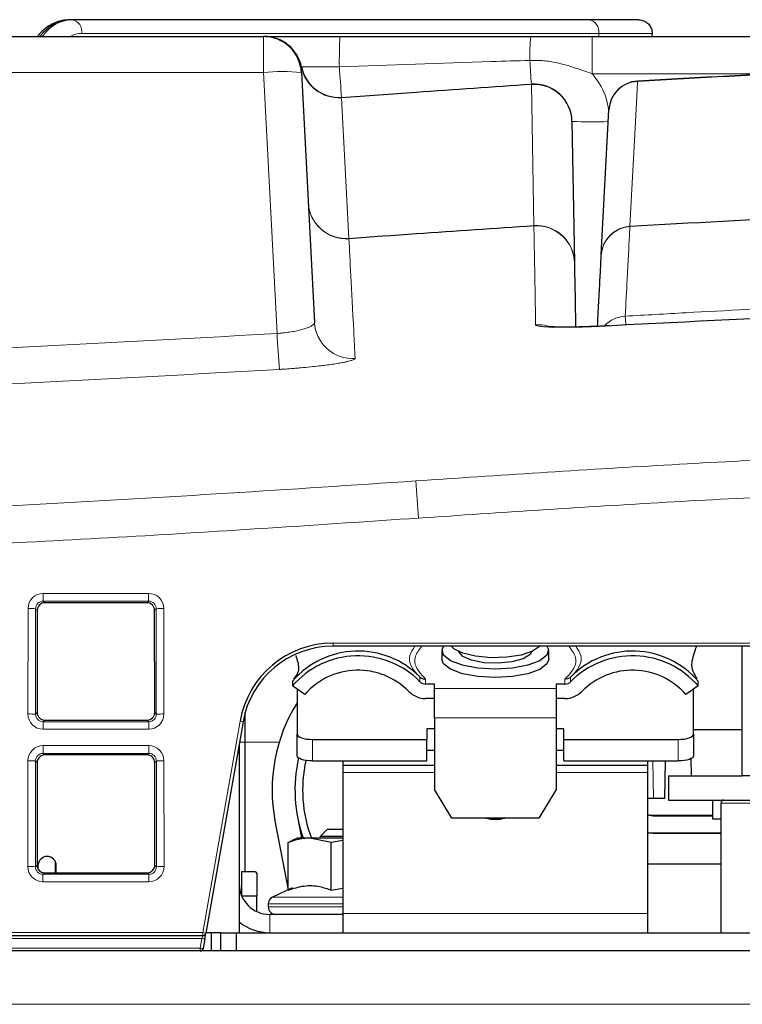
# Paper-space layout 'Blatt5' of a CAD drawing. Header units: millimetres. Extents: x 5 to 418, y 2 to 292.
# Tile 13 of 22: x 212 to 235, y 232 to 264. Entities that reach past the tile are written whole.
import ezdxf

# ---------------------------------------------------------------- set-up
doc = ezdxf.new("R2010")
doc.units = ezdxf.units.MM

psp = doc.layouts.new('Blatt5')

# ---------------------------------------------------------------- linework, layer by layer
at = {"color": 7, "linetype": 'Continuous', "lineweight": 25}
for p, q in [((213.2847, 263.8423), (213.2139, 263.8423)), ((230.2405, 263.8423), (213.2847, 263.8423)), ((231.8591, 263.8423), (230.2405, 263.8423)), ((140.0745, 263.2923), (219.5576, 263.2923)), ((219.612, 263.2923), (222.0662, 263.2923)), ((230.3464, 263.2923), (244.5824, 263.2923)), ((232.3096, 263.2923), (232.3096, 263.3923)), ((220.8059, 262.1077), (221.2355, 253.9105)), ((230.6416, 256.1265), (230.8908, 260.8829)), ((229.6803, 260.5017), (229.7611, 255.8744)), ((215.7404, 244.7163), (212.3917, 244.7163)), ((212.1418, 244.4669), (212.1387, 241.1146)), ((215.9934, 241.1146), (215.9903, 244.4669)), ((283.2855, 243.2923), (221.8466, 243.2923)), ((235.2661, 239.0423), (235.2661, 243.2923)), ((225.4161, 243.1397), (225.4161, 242.8578)), ((228.9161, 242.8578), (228.9161, 243.1397)), ((224.6955, 242.2787), (224.6909, 242.2834)), ((229.6412, 242.2834), (229.6366, 242.2787)), ((229.7036, 242.3482), (229.6412, 242.2834)), ((220.5161, 242.1442), (220.5161, 241.9886)), ((220.9169, 241.7074), (220.5161, 241.9886)), ((225.1661, 242.0455), (224.8811, 242.0455)), ((225.1661, 241.9001), (225.1661, 242.0455)), ((229.451, 242.0455), (229.1661, 242.0455)), ((229.1661, 242.0455), (229.1661, 241.9001)), ((233.8161, 241.9886), (233.4152, 241.7074)), ((233.8161, 241.9886), (233.8161, 242.1442)), ((220.6661, 241.8834), (220.6661, 240.4028)), ((225.1661, 240.9388), (225.1661, 241.9001)), ((229.1661, 241.9001), (229.1661, 240.9388)), ((233.6661, 240.4028), (233.6661, 241.8834)), ((225.1661, 241.5756), (224.8811, 241.5756)), ((229.451, 241.5756), (229.1661, 241.5756)), ((218.9661, 240.1423), (218.9661, 241.1304)), ((212.3882, 240.8647), (215.744, 240.8647)), ((218.8922, 240.8133), (217.6688, 233.8749)), ((225.1661, 240.9388), (225.1661, 238.5896)), ((229.1661, 240.9388), (229.1661, 238.5896)), ((220.6661, 239.698), (220.6661, 240.4028)), ((225.1661, 240.5738), (224.9161, 240.5738)), ((224.9161, 240.5738), (224.9161, 240.2318)), ((229.4161, 240.5738), (229.1661, 240.5738)), ((229.4161, 240.2318), (229.4161, 240.5738)), ((235.2661, 240.5423), (233.6661, 240.5423)), ((233.6661, 240.4028), (233.6661, 239.698)), ((218.7661, 240.0978), (218.7661, 233.8923)), ((218.9661, 235.8923), (218.9661, 240.1423)), ((221.1661, 240.2318), (224.9161, 240.2318)), ((224.9161, 239.527), (224.9161, 240.2318)), ((229.4161, 240.2318), (233.1661, 240.2318)), ((229.4161, 239.527), (229.4161, 240.2318)), ((215.745, 239.7209), (212.3871, 239.7209)), ((225.1661, 239.869), (224.9161, 239.869)), ((229.4161, 239.869), (229.1661, 239.869)), ((212.1372, 239.4715), (212.1341, 236.1101)), ((215.998, 236.1101), (215.9949, 239.4715)), ((221.1661, 239.527), (224.9161, 239.527)), ((222.1661, 239.527), (222.1661, 239.3923)), ((222.1661, 239.3923), (225.1661, 239.3923)), ((222.1661, 239.3923), (222.1661, 239.1423)), ((229.1661, 239.3923), (232.1661, 239.3923)), ((229.4161, 239.527), (233.1661, 239.527)), ((232.1661, 239.3923), (232.1661, 239.527)), ((232.1661, 239.1423), (232.1661, 239.3923)), ((232.728, 238.2923), (232.7495, 239.527)), ((233.5813, 239.6027), (233.5911, 239.0423)), ((222.1661, 239.1423), (222.1661, 234.5173)), ((232.1661, 234.5173), (232.1661, 239.1423)), ((232.8411, 239.0423), (232.8411, 238.2423)), ((232.8411, 239.0423), (235.2661, 239.0423)), ((244.0161, 239.0423), (235.2661, 239.0423)), ((225.7434, 237.6499), (225.1661, 238.5896)), ((229.1661, 238.5896), (228.5887, 237.6499)), ((232.3541, 238.2923), (232.1661, 238.2923)), ((232.728, 238.2923), (232.3541, 238.2923)), ((232.8411, 238.2423), (286.6932, 238.2423)), ((234.2911, 238.2423), (234.2911, 237.6298)), ((234.5636, 238.1423), (234.5636, 233.8923)), ((232.3411, 237.7423), (234.2911, 237.7423)), ((232.3411, 237.7301), (234.2911, 237.7301)), ((219.9393, 237.5583), (220.3675, 235.2961)), ((220.6762, 237.6978), (220.8097, 236.9923)), ((220.7161, 237.4871), (220.7161, 237.5086)), ((228.5887, 237.6499), (225.7434, 237.6499)), ((234.2911, 237.6298), (234.5636, 237.6298)), ((221.6661, 237.2923), (221.4161, 237.0423)), ((221.6661, 237.2923), (222.1661, 237.2923)), ((232.3411, 237.1545), (232.1661, 237.167)), ((232.3411, 237.1423), (232.1661, 237.1546)), ((234.5636, 237.1545), (232.3411, 237.1545)), ((234.5636, 237.1423), (232.3411, 237.1423)), ((220.377, 235.291), (220.377, 236.848)), ((220.6661, 236.9923), (220.5031, 236.9163)), ((221.0819, 236.9923), (220.6661, 236.9923)), ((221.7867, 236.848), (221.0819, 236.9923)), ((222.1661, 236.9923), (221.0819, 236.9923)), ((221.4161, 237.0423), (221.4161, 236.9923)), ((222.1661, 237.0423), (221.4161, 237.0423)), ((222.1661, 236.917), (221.7867, 236.848)), ((221.7867, 235.291), (221.7867, 236.848)), ((212.7411, 235.8602), (212.7411, 236.2122)), ((234.5636, 236.1423), (232.1661, 236.1423)), ((212.1661, 236.0923), (212.1661, 235.9875)), ((212.3836, 235.8602), (215.7485, 235.8602)), ((212.7661, 235.8602), (212.7661, 236.0923)), ((219.2911, 235.8923), (218.8411, 235.8923)), ((218.8411, 235.8923), (218.8411, 235.1123)), ((219.3411, 235.8423), (219.3411, 235.0923)), ((220.5028, 235.3592), (219.8604, 235.0596)), ((221.7867, 235.291), (222.1661, 235.352)), ((219.3411, 235.0923), (218.8495, 235.0923)), ((219.3411, 234.5871), (219.3411, 235.0923)), ((219.7161, 234.833), (219.7161, 234.7423)), ((222.1661, 234.5173), (222.1661, 233.8923)), ((232.1661, 233.8923), (232.1661, 234.5173)), ((222.1661, 234.4923), (219.7661, 234.4923)), ((217.6354, 233.6854), (217.6688, 233.8749)), ((218.1661, 233.8923), (217.6719, 233.8923)), ((217.8568, 233.2923), (217.8568, 233.8923)), ((217.8569, 233.2923), (217.8569, 233.8923)), ((218.1661, 233.2923), (218.1661, 233.8923)), ((218.1661, 233.8923), (218.6661, 233.8923)), ((218.6661, 233.8923), (218.6661, 233.2923)), ((218.6661, 233.8923), (287.3661, 233.8923)), ((217.5703, 233.7923), (138.5982, 233.7923)), ((217.6354, 233.6854), (217.5806, 233.3749)), ((299.3161, 233.2923), (137.8161, 233.2923))]:
    psp.add_line(p, q, dxfattribs=at)
at = {"color": 7, "linetype": 'Continuous', "lineweight": 18}
for p, q in [((213.6029, 263.3923), (230.5587, 263.3923)), ((219.5576, 262.1077), (219.5576, 263.2923)), ((230.3464, 262.0641), (230.3464, 263.2923)), ((230.5587, 263.2923), (230.5587, 263.3923)), ((230.5587, 263.3923), (232.3096, 263.3923)), ((220.8093, 262.2814), (220.8059, 262.1077)), ((220.8101, 262.2919), (220.8093, 262.2814)), ((222.0505, 262.2919), (220.8101, 262.2919)), ((219.5576, 262.1077), (140.0745, 262.1077)), ((220.0063, 253.5466), (219.5576, 262.1077)), ((236.3025, 262.0641), (230.3464, 262.0641)), ((228.4305, 257.0894), (228.3495, 261.7167)), ((231.833, 261.8201), (231.8325, 261.8289)), ((222.1215, 261.2839), (222.1204, 261.2944)), ((222.1215, 261.2839), (222.3639, 256.6688)), ((228.4308, 257.0795), (228.4305, 257.0894)), ((231.5813, 257.0551), (231.5826, 257.0636)), ((212.3389, 245.0232), (215.7933, 245.0232)), ((212.3389, 245.0232), (212.3389, 244.7692)), ((215.7933, 245.0232), (215.7933, 244.7692)), ((211.8359, 241.0659), (211.8391, 244.5243)), ((212.0887, 244.52), (212.0856, 241.0615)), ((212.1418, 244.4669), (212.0887, 244.52)), ((215.7933, 244.7692), (212.3389, 244.7692)), ((212.3389, 244.7692), (212.3917, 244.7163)), ((215.7404, 244.7163), (215.7933, 244.7692)), ((216.0434, 244.52), (215.9903, 244.4669)), ((216.0465, 241.0615), (216.0434, 244.52)), ((216.293, 244.5243), (216.2962, 241.0659)), ((221.8466, 243.3941), (283.2855, 243.3941)), ((221.8466, 243.3941), (221.8466, 243.2923)), ((224.6955, 242.123), (224.6955, 242.2787)), ((229.6366, 242.2787), (229.6366, 242.123)), ((224.8811, 242.2123), (224.8811, 242.0455)), ((229.451, 242.0455), (229.451, 242.2123)), ((225.1661, 241.9001), (229.1661, 241.9001)), ((212.0856, 241.0615), (212.1387, 241.1146)), ((215.9934, 241.1146), (216.0465, 241.0615)), ((212.3882, 240.8647), (212.3348, 240.8114)), ((212.3348, 240.8114), (212.3348, 240.5661)), ((212.3348, 240.8114), (215.7973, 240.8114)), ((215.7973, 240.8114), (215.744, 240.8647)), ((215.7973, 240.8114), (215.7973, 240.5661)), ((217.5703, 233.8941), (218.7937, 240.8324)), ((229.1661, 240.9388), (225.1661, 240.9388)), ((215.7973, 240.5661), (212.3348, 240.5661)), ((212.3343, 240.0278), (215.7978, 240.0278)), ((212.3343, 240.0278), (212.3343, 239.7737)), ((215.7978, 240.0278), (215.7978, 239.7737)), ((218.7739, 240.1423), (218.9661, 240.1423)), ((218.9661, 240.1423), (220.0783, 240.1423)), ((221.1661, 240.2318), (221.1661, 239.527)), ((233.1661, 239.527), (233.1661, 240.2318)), ((215.7978, 239.7737), (212.3343, 239.7737)), ((212.3343, 239.7737), (212.3871, 239.7209)), ((215.745, 239.7209), (215.7978, 239.7737)), ((211.8313, 236.0613), (211.8345, 239.5289)), ((212.0842, 239.5245), (212.081, 236.0569)), ((212.1372, 239.4715), (212.0842, 239.5245)), ((216.0479, 239.5245), (215.9949, 239.4715)), ((216.0511, 236.0569), (216.0479, 239.5245)), ((216.2976, 239.5289), (216.3008, 236.0613)), ((232.3326, 239.527), (232.3541, 238.2923)), ((222.1661, 239.1423), (225.1661, 239.1423)), ((229.1661, 239.1423), (232.1661, 239.1423)), ((234.5636, 238.1423), (237.6911, 238.1423)), ((232.3411, 237.7301), (232.3411, 237.7423)), ((232.3411, 237.1545), (232.3411, 237.1423)), ((212.081, 236.0569), (212.1341, 236.1101)), ((212.3836, 235.8602), (212.3302, 235.8068)), ((212.3302, 235.8068), (215.8019, 235.8068)), ((212.3302, 235.8068), (212.3302, 235.5615)), ((215.8019, 235.8068), (215.7485, 235.8602)), ((215.8019, 235.8068), (215.8019, 235.5615)), ((215.998, 236.1101), (216.0511, 236.0569)), ((215.8019, 235.5615), (212.3302, 235.5615)), ((222.1661, 234.833), (219.7161, 234.833)), ((219.8604, 235.0596), (222.1661, 235.0596)), ((219.7161, 234.7423), (222.1661, 234.7423)), ((222.1661, 234.5173), (232.1661, 234.5173)), ((219.7661, 234.4923), (219.7661, 233.8923)), ((138.5982, 233.8941), (217.5703, 233.8941)), ((217.5703, 233.8941), (217.5703, 233.7923)), ((217.5369, 233.6975), (139.0431, 233.6975)), ((217.4821, 233.3871), (217.5369, 233.6975)), ((217.5369, 233.6975), (217.5703, 233.7923)), ((139.0594, 233.3871), (217.4821, 233.3871)), ((217.4821, 233.3871), (217.4821, 233.2923)), ((137.8161, 231.5423), (299.3161, 231.5423))]:
    psp.add_line(p, q, dxfattribs=at)
at = {"color": 7, "linetype": 'Continuous', "lineweight": 18, "flags": 128}
psp.add_lwpolyline([(231.833, 261.8201), (231.8189, 261.5536), (231.7628, 260.4878), (231.5826, 257.0636)], dxfattribs=at)
at = {"color": 7, "linetype": 'Continuous', "lineweight": 25, "flags": 128}
for points in [[(228.8582, 243.2923), (228.9106, 243.1867), (228.8608, 242.9904), (228.6272, 242.8103), (228.2354, 242.6659), (227.7276, 242.5728), (227.159, 242.5412), (226.5912, 242.5744), (226.0856, 242.6688), (225.6972, 242.8143), (225.4679, 242.9951), (225.4226, 243.1915), (225.4739, 243.2923)], [(228.6176, 243.2923), (228.6115, 243.2846), (228.3873, 243.1237), (228.0158, 242.9988), (227.5418, 242.9249), (227.0225, 242.9109), (226.5204, 242.9585), (226.0963, 243.062), (225.8012, 243.2088), (225.7145, 243.2923)], [(228.3634, 243.1126), (228.3074, 243.0129), (228.0786, 242.8732), (227.711, 242.774), (227.2603, 242.7305), (226.7954, 242.7493), (226.3868, 242.8276), (226.0969, 242.9533), (225.9698, 243.1074), (225.9687, 243.1126)], [(228.9161, 242.8578), (228.8608, 242.7085), (228.6272, 242.5284), (228.2354, 242.384), (227.7276, 242.2909), (227.159, 242.2593), (226.5912, 242.2925), (226.0856, 242.3869), (225.6972, 242.5324), (225.4679, 242.7132), (225.4161, 242.8578)], [(220.6661, 240.4028), (220.6757, 240.3694), (220.7041, 240.3373), (220.7503, 240.3078), (220.8125, 240.2819), (220.8883, 240.2606), (220.9747, 240.2448), (221.0685, 240.2351), (221.1661, 240.2318)], [(233.1661, 240.2318), (233.2636, 240.2351), (233.3574, 240.2448), (233.4438, 240.2606), (233.5196, 240.2819), (233.5818, 240.3078), (233.628, 240.3373), (233.6564, 240.3694), (233.6661, 240.4028)], [(221.1661, 239.527), (221.0685, 239.5303), (220.9747, 239.54), (220.8883, 239.5558), (220.8125, 239.5771), (220.7503, 239.603), (220.7041, 239.6326), (220.6757, 239.6647), (220.6661, 239.698)], [(233.6661, 239.698), (233.6564, 239.6647), (233.628, 239.6326), (233.5818, 239.603), (233.5196, 239.5771), (233.4438, 239.5558), (233.3574, 239.54), (233.2636, 239.5303), (233.1661, 239.527)], [(232.1661, 237.7663), (232.2142, 237.7548), (232.3411, 237.7423)], [(232.1661, 237.7536), (232.2119, 237.7428), (232.3411, 237.7301)]]:
    psp.add_lwpolyline(points, dxfattribs=at)
at = {"color": 7, "linetype": 'Continuous', "lineweight": 18}
for centre, radius, start, end in [((213.2721, 262.6018), 1.2418, 92.68382, 146.21951), ((213.3428, 262.6018), 1.2418, 92.68382, 146.21951), ((213.2051, 263.4486), 0.4017, 351.95053, 78.57825), ((230.1609, 263.4486), 0.4017, 351.95053, 78.57825), ((213.6085, 262.5706), 0.8217, 90.39068, 118.56434), ((219.5825, 262.0425), 1.2498, 11.019, 89.9963), ((240.0979, 262.51), 18.0487, 177.51586, 180.69253), ((234.861, 262.6584), 6.5653, 174.4596, 181.30885), ((222.0315, 262.5274), 1.2468, 191.3829, 274.1371), ((414.4291, 275.2608), 192.8152, 183.856687, 184.153825), ((372.1034, 271.6963), 144.0991, 183.655689, 183.966993), ((260.3411, -237.3577), 499.9912, 91.891572, 93.268618), ((220.1818, 256.1259), 6.0143, 84.04331, 95.95669), ((228.4141, 261.722), 0.0648, 175.32241, 184.67759), ((228.4353, 260.4744), 1.2453, 1.25973, 93.94985), ((231.8837, 260.827), 0.9944, 92.92279, 176.77859), ((230.2899, 277.8209), 17.3299, 267.98406, 271.91647), ((222.2775, 257.9056), 1.2497, 183.01491, 273.96046), ((222.2725, 257.9105), 1.245, 183.24911, 274.20599), ((260.3411, -237.3577), 495.257, 91.919054, 93.328904), ((228.5161, 255.847), 1.2453, 1.25967, 93.9405), ((228.5119, 255.8324), 1.2497, 1.01563, 93.72014), ((231.6391, 256.057), 0.9998, 93.31444, 176.99074), ((231.6344, 256.0706), 0.9944, 92.98217, 176.77889), ((222.2539, 256.6639), 0.11, 357.4114, 2.58078), ((222.4819, 253.9778), 1.2482, 183.08894, 274.01382), ((231.4847, 253.1164), 1.0006, 93.32284, 136.41117), ((212.4767, 252.723), 19.0011, 3.34349, 4.20227), ((228.5684, 252.5831), 1.2527, 67.36872, 93.66106), ((322.5471, 259.947), 102.7404, 183.571628, 184.230123), ((-81.9936, 225.6874), 307.4108, 4.067471, 4.295067), ((211.8935, 240.4934), 4.0313, 87.22407, 90.77349), ((216.2386, 240.4934), 4.0313, 89.22651, 92.77593), ((211.8903, 237.0349), 4.0313, 87.22407, 90.77349), ((216.2418, 237.0349), 4.0313, 89.22651, 92.77593), ((218.5646, 239.3884), 1.462, 77.05217, 80.98445), ((211.8889, 235.498), 4.0313, 87.22407, 90.77349), ((216.2432, 235.498), 4.0313, 89.22651, 92.77593), ((211.8858, 232.0303), 4.0313, 87.22407, 90.77349), ((216.2463, 232.0303), 4.0313, 89.22651, 92.77593), ((217.3412, 232.4501), 1.462, 77.05217, 80.98445), ((217.6449, 234.1689), 0.4836, 257.08942, 268.86553), ((217.5902, 233.8585), 0.4836, 257.08942, 268.86553)]:
    psp.add_arc(centre, radius, start, end, dxfattribs=at)
at = {"color": 7, "linetype": 'Continuous', "lineweight": 25}
for centre, radius, start, end in [((219.5576, 262.0423), 1.25, 3, 90), ((219.5852, 262.0423), 1.25, 11.51692, 90), ((222.0349, 262.5415), 1.25, 191.51692, 273.92148), ((260.3411, -237.3577), 500, 91.891508, 93.268618), ((228.4305, 260.4799), 1.25, 1, 93.71537), ((231.8895, 260.8305), 1, 93.26862, 177), ((260.3411, -237.3577), 495.2486, 91.91836, 93.329121), ((221.8466, 240.2941), 3.1, 90, 170), ((221.8466, 240.2923), 3, 90, 170), ((222.6677, 240.2877), 2.8418, 44.60778, 139.21205), ((222.6676, 240.1323), 2.8417, 44.4698, 139.21371), ((231.6645, 240.1323), 2.8417, 40.78629, 135.5302), ((231.6644, 240.2877), 2.8418, 40.78795, 135.39222), ((222.6672, 240.181), 2.3224, 44.47521, 138.90909), ((231.6649, 240.181), 2.3224, 41.09091, 135.52479), ((224.8796, 242.3028), 0.2573, 224.33439, 270.33505), ((229.4525, 242.3028), 0.2573, 269.66495, 315.66561), ((224.8766, 242.3476), 0.7719, 224.33439, 270.33505), ((229.4555, 242.3476), 0.7719, 269.66495, 315.66561), ((225.2696, 238.5673), 5.425, 148.05739, 190.71929), ((225.2696, 238.5673), 4.675, 166.9385, 199.68802), ((225.2696, 238.5673), 4.425, 167.25887, 200.85059), ((234.6636, 238.1423), 0.1, 90, 180), ((227.1661, 238.8982), 1.2868, 255.95005, 284.04995), ((212.4661, 236.0923), 0.3, 0, 180), ((219.2911, 235.8423), 0.05, 0, 90), ((219.7661, 235.4923), 1, 180, 270), ((219.9661, 234.833), 0.25, 115, 180), ((219.9661, 234.7423), 0.25, 180, 270), ((219.7661, 235.4923), 1.6, 231.31781, 270), ((217.5703, 233.8923), 0.1, 270, 350), ((217.4821, 233.3923), 0.1, 270, 350)]:
    psp.add_arc(centre, radius, start, end, dxfattribs=at)
at = {"color": 7, "linetype": 'Continuous', "lineweight": 18}
for centre, major_axis, ratio, start_param, end_param in [((212.3398, 244.523), (0.4261, -0.2634), 0.9979617, 2.1253446, 3.6934019), ((215.7923, 244.523), (0.4261, 0.2634), 0.9979617, 5.7313761, 7.2994334), ((212.3398, 244.5186), (0.2008, -0.1516), 0.9933986, 2.2177606, 3.7858179), ((215.7923, 244.5186), (0.2008, 0.1516), 0.9933986, 5.6389601, 7.2070174), ((212.3366, 241.0672), (0.3089, 0.3955), 0.9962403, 2.234797, 3.8028543), ((212.3366, 241.0629), (0.1619, 0.1938), 0.9898801, 2.2670539, 3.8351112), ((215.7955, 241.0672), (-0.3089, 0.3955), 0.9962403, 2.480331, 4.0483883), ((215.7955, 241.0629), (-0.1619, 0.1938), 0.9898801, 2.4480741, 4.0161314), ((212.3352, 239.5275), (0.4261, -0.2634), 0.9979617, 2.1253446, 3.6934019), ((215.7969, 239.5275), (0.4261, 0.2634), 0.9979617, 5.7313761, 7.2994334), ((212.3352, 239.5232), (0.2008, -0.1516), 0.9933986, 2.2177606, 3.7858179), ((215.7969, 239.5232), (0.2008, 0.1516), 0.9933986, 5.6389601, 7.2070174), ((212.332, 236.0626), (0.3089, 0.3955), 0.9962403, 2.234797, 3.8028543), ((212.332, 236.0583), (0.1619, 0.1938), 0.9898801, 2.2670539, 3.8351112), ((215.8001, 236.0626), (-0.3089, 0.3955), 0.9962403, 2.480331, 4.0483883), ((215.8001, 236.0583), (-0.1619, 0.1938), 0.9898801, 2.4480741, 4.0161314)]:
    psp.add_ellipse(centre, major_axis=major_axis, ratio=ratio, start_param=start_param, end_param=end_param, dxfattribs=at)
at = {"color": 7, "linetype": 'Continuous', "lineweight": 25}
for centre, major_axis, ratio, start_param, end_param in [((212.3921, 244.4662), (0.2131, -0.1317), 0.9979617, 2.1253446, 3.6934019), ((215.74, 244.4662), (0.2131, 0.1317), 0.9979617, 5.7313761, 7.2994334), ((212.3891, 241.1153), (0.1545, 0.1978), 0.9962403, 2.234797, 3.8028543), ((215.743, 241.1153), (-0.1545, 0.1978), 0.9962403, 2.480331, 4.0483883), ((212.3876, 239.4708), (0.2131, -0.1317), 0.9979617, 2.1253446, 3.6934019), ((215.7446, 239.4708), (0.2131, 0.1317), 0.9979617, 5.7313761, 7.2994334), ((212.3845, 236.1107), (0.1545, 0.1978), 0.9962403, 2.234797, 3.8028543), ((215.7476, 236.1107), (-0.1545, 0.1978), 0.9962403, 2.480331, 4.0483883)]:
    psp.add_ellipse(centre, major_axis=major_axis, ratio=ratio, start_param=start_param, end_param=end_param, dxfattribs=at)
for points, knots in [([(213.2139, 263.8423), (213.1184, 263.8357), (212.8779, 263.8192), (212.5155, 263.6545), (212.2649, 263.4476), (212.1572, 263.3078), (212.1453, 263.2923)], [0, 0, 0, 0, 0.2359396, 0.5941149, 0.9549701, 1, 1, 1, 1]), ([(231.8591, 263.8423), (231.8622, 263.8423), (231.8956, 263.8421), (231.9793, 263.8317), (232.103, 263.781), (232.2172, 263.6786), (232.2947, 263.544), (232.3046, 263.4429), (232.3096, 263.3923)], [0, 0, 0, 0, 0.0134637, 0.1420894, 0.3567824, 0.5712534, 0.785625, 1, 1, 1, 1]), ([(222.0662, 263.2923), (223.7327, 263.2923), (225.8196, 263.2923), (227.9061, 263.2923), (228.3264, 263.2923)], [0, 0, 0, 0, 0.798549, 1, 1, 1, 1]), ([(228.3264, 263.2923), (228.3619, 263.2923), (228.7177, 263.2923), (229.389, 263.2923), (230.0273, 263.2923), (230.3464, 263.2923)], [0, 0, 0, 0, 0.0525765, 0.5263898, 1, 1, 1, 1]), ([(222.1204, 261.2944), (222.9357, 261.3522), (225.0119, 261.4995), (227.0884, 261.6412), (228.3495, 261.7273)], [0, 0, 0, 0, 0.3927121, 1, 1, 1, 1]), ([(229.7614, 255.8545), (229.7621, 255.8141), (229.7686, 255.4445), (229.7788, 254.8598), (229.794, 253.9857), (229.798, 253.7608)], [0, 0, 0, 0, 0.083598, 0.7641718, 1, 1, 1, 1]), ([(230.5188, 253.7838), (230.5251, 253.904), (230.5486, 254.3524), (230.5808, 254.9671), (230.6161, 255.6411), (230.6325, 255.9534), (230.6407, 256.1095)], [0, 0, 0, 0, 0.1087806, 0.4057842, 0.7028772, 1, 1, 1, 1]), ([(289.7873, 253.8049), (284.8933, 254.0525), (275.1009, 254.5478), (260.6139, 254.7307), (245.9042, 254.5541), (236.1116, 254.0621), (230.9948, 253.8049)], [0, 0, 0, 0, 0.2498914, 0.5000001, 0.7387425, 1, 1, 1, 1]), ([(230.8988, 253.8039), (230.7583, 253.7961), (230.4167, 253.777), (229.9058, 253.7603), (229.4317, 253.7542), (229.1008, 253.7595), (228.9173, 253.7716), (228.8967, 253.7744), (228.8889, 253.7754)], [0, 0, 0, 0, 0.1475234, 0.3587039, 0.5679517, 0.7502552, 0.9050749, 1, 1, 1, 1]), ([(233.791, 242.222), (233.694, 242.3719), (233.5326, 242.6215), (233.7021, 243.1007), (233.7699, 243.2923)], [0, 0, 0, 0, 0.6002337, 1, 1, 1, 1]), ([(220.62, 242.9894), (220.6662, 242.8393), (220.7743, 242.4882), (220.6311, 242.3152), (220.5491, 242.2161)], [0, 0, 0, 0, 0.4273805, 1, 1, 1, 1]), ([(224.6955, 242.2787), (224.7166, 242.262), (224.7587, 242.2285), (224.8256, 242.2125), (224.8666, 242.2115), (224.8798, 242.2122), (224.8811, 242.2123)], [0, 0, 0, 0, 0.4046631, 0.8091656, 0.9818463, 1, 1, 1, 1]), ([(229.6366, 242.2787), (229.6156, 242.262), (229.5735, 242.2285), (229.5067, 242.2126), (229.4656, 242.2115), (229.4523, 242.2122), (229.451, 242.2123)], [0, 0, 0, 0, 0.4039797, 0.8077998, 0.9818466, 1, 1, 1, 1]), ([(221.0819, 236.9923), (220.9722, 236.9861), (220.7347, 236.9726), (220.5022, 236.8916), (220.377, 236.848)], [0, 0, 0, 0, 0.461748, 1, 1, 1, 1]), ([(220.377, 236.848), (220.3936, 236.8579), (220.4268, 236.8776), (220.467, 236.8992), (220.4907, 236.9103), (220.4977, 236.9135)], [0, 0, 0, 0, 0.4136137, 0.8273977, 1, 1, 1, 1]), ([(220.377, 235.291), (220.5448, 235.3452), (220.8854, 235.4551), (221.3642, 235.4334), (221.6616, 235.3332), (221.7867, 235.291)], [0, 0, 0, 0, 0.35991385, 0.7307264, 1, 1, 1, 1])]:
    psp.add_open_spline(points, degree=3, knots=knots, dxfattribs=at)
at = {"color": 7, "linetype": 'Continuous', "lineweight": 18}
for points, knots in [([(228.2975, 262.5085), (227.8777, 262.4947), (225.7953, 262.4263), (223.713, 262.3515), (222.0505, 262.2919)], [0, 0, 0, 0, 0.2015842, 1, 1, 1, 1]), ([(230.3464, 262.0641), (230.2645, 262.093), (230.0196, 262.1795), (229.619, 262.3208), (229.1483, 262.4447), (228.7072, 262.5107), (228.4281, 262.5092), (228.2975, 262.5085)], [0, 0, 0, 0, 0.1233315, 0.3687646, 0.6041368, 0.8147414, 1, 1, 1, 1]), ([(230.886, 260.7901), (230.8718, 260.9158), (230.8263, 261.3204), (230.5969, 261.7492), (230.3847, 262.016), (230.3464, 262.0641)], [0, 0, 0, 0, 0.26982374, 0.86822112, 1, 1, 1, 1]), ([(228.3495, 261.7167), (227.0884, 261.6307), (225.0122, 261.489), (222.9364, 261.3417), (222.1215, 261.2839)], [0, 0, 0, 0, 0.60739565, 1, 1, 1, 1]), ([(222.3639, 256.6688), (223.0978, 256.721), (225.1198, 256.8646), (227.1422, 257.0019), (228.4305, 257.0894)], [0, 0, 0, 0, 0.3630015, 1, 1, 1, 1]), ([(228.4308, 257.0795), (227.1424, 256.992), (225.1199, 256.8547), (223.0978, 256.711), (222.3639, 256.6589)], [0, 0, 0, 0, 0.6370193, 1, 1, 1, 1]), ([(228.4884, 253.8332), (228.4771, 254.4714), (228.4541, 255.7763), (228.4381, 256.6706), (228.4315, 257.0392), (228.4308, 257.0795)], [0, 0, 0, 0, 0.4602117, 0.9409488, 1, 1, 1, 1]), ([(231.5813, 257.0551), (231.5803, 257.0365), (231.5754, 256.9436), (231.5522, 256.5017), (231.5069, 255.6399), (231.449, 254.5383), (231.4267, 254.1153)], [0, 0, 0, 0, 0.0322876, 0.1614382, 0.6780666, 1, 1, 1, 1]), ([(222.3639, 256.6589), (222.3833, 256.2862), (222.4223, 255.5393), (222.4986, 254.0796), (222.5536, 253.0307), (222.5692, 252.7326)], [0, 0, 0, 0, 0.4162214, 0.8341019, 1, 1, 1, 1]), ([(231.4267, 254.1153), (232.0923, 254.1538), (235.4202, 254.346), (241.4142, 254.624), (249.4118, 254.8683), (257.4152, 254.981), (265.4229, 254.964), (273.4012, 254.8143), (281.3471, 254.5453), (286.619, 254.2586), (289.2554, 254.1153)], [0, 0, 0, 0, 0.0345653, 0.1728308, 0.3110963, 0.4493987, 0.587812, 0.7262622, 0.8631132, 1, 1, 1, 1]), ([(221.2355, 253.9105), (221.233, 253.8956), (221.2293, 253.8731), (221.2004, 253.8415), (221.1609, 253.8096), (221.1039, 253.7774), (221.0312, 253.7457), (220.9485, 253.7147), (220.8515, 253.6848), (220.7423, 253.6569), (220.6264, 253.6306), (220.5007, 253.6069), (220.3683, 253.5863), (220.2576, 253.5714), (220.1366, 253.5576), (220.0499, 253.5503), (220.0063, 253.5466)], [0, 0, 0, 0, 0.1083796, 0.1639154, 0.219839, 0.3278499, 0.3832182, 0.4389852, 0.5458465, 0.6006802, 0.6559279, 0.7610056, 0.8149781, 0.869373, 0.934307, 1, 1, 1, 1]), ([(139.6337, 253.6963), (146.338, 253.3005), (159.7541, 252.5085), (179.8766, 252.186), (199.9741, 252.4381), (213.3264, 253.177), (220.0063, 253.5466)], [0, 0, 0, 0, 0.2504819, 0.5012443, 0.750484, 1, 1, 1, 1]), ([(228.4884, 253.8332), (228.4915, 253.8267), (228.4977, 253.8137), (228.5544, 253.794), (228.6567, 253.777), (228.7805, 253.7665), (228.9248, 253.7581), (229.0944, 253.7522), (229.2947, 253.7503), (229.4835, 253.7505), (229.656, 253.7523), (229.8708, 253.7567), (230.0329, 253.7613), (230.1656, 253.7657), (230.2983, 253.7705), (230.467, 253.7775), (230.6751, 253.7873), (230.852, 253.7966), (230.959, 253.8029), (230.9948, 253.8049)], [0, 0, 0, 0, 0.0708212, 0.1423118, 0.2481691, 0.329101, 0.3563893, 0.462315, 0.5433014, 0.5706082, 0.6498134, 0.7034717, 0.7579079, 0.7852573, 0.8116075, 0.864524, 0.9181973, 0.9726452, 1, 1, 1, 1]), ([(220.0866, 252.3686), (220.1299, 252.3714), (220.26, 252.38), (220.433, 252.3929), (220.6222, 252.4081), (220.8377, 252.4266), (221.1026, 252.452), (221.3745, 252.4817), (221.611, 252.5106), (221.8251, 252.5398), (221.9892, 252.5653), (222.1313, 252.5899), (222.245, 252.6118), (222.3513, 252.6357), (222.4229, 252.6549), (222.485, 252.6745), (222.5324, 252.694), (222.5645, 252.7147), (222.5677, 252.7268), (222.5692, 252.7326)], [0, 0, 0, 0, 0.0330014, 0.0992762, 0.132574, 0.1800165, 0.2690421, 0.3480912, 0.4152277, 0.4889509, 0.5651628, 0.6020091, 0.6694743, 0.7275111, 0.7826569, 0.8178122, 0.884379, 0.9440501, 1, 1, 1, 1]), ([(220.0866, 252.3686), (213.4005, 251.9992), (200.0209, 251.26), (182.471, 251.031), (166.9711, 251.2157), (153.5255, 251.6541), (144.2393, 252.2282), (139.5949, 252.5153)], [0, 0, 0, 0, 0.2493797, 0.4990358, 0.6534909, 0.8266992, 1, 1, 1, 1]), ([(224.5538, 248.7103), (227.2676, 248.8928), (232.6958, 249.2579), (240.8507, 249.6367), (249.0138, 249.8917), (256.5695, 250.0015), (263.5133, 250.0026), (270.7378, 249.91), (278.8564, 249.6915), (284.8597, 249.3919), (287.8618, 249.242)], [0, 0, 0, 0, 0.128796, 0.2576263, 0.3865601, 0.5155285, 0.6154427, 0.715373, 0.8576633, 1, 1, 1, 1]), ([(149.3362, 247.9656), (152.4142, 247.8189), (158.5707, 247.5253), (167.8151, 247.2632), (177.0657, 247.1316), (185.5015, 247.1427), (193.1186, 247.2522), (201.7599, 247.4757), (212.2433, 247.8967), (220.4497, 248.439), (224.5538, 248.7103)], [0, 0, 0, 0, 0.1228143, 0.245657, 0.3685852, 0.491542, 0.5818703, 0.6722099, 0.8360712, 1, 1, 1, 1]), ([(287.7935, 248.0229), (285.2469, 248.1519), (280.1531, 248.4101), (272.5038, 248.6485), (264.8492, 248.7777), (257.0307, 248.787), (249.0515, 248.6711), (240.9123, 248.417), (232.774, 248.0392), (227.3535, 247.6747), (224.6428, 247.4924)], [0, 0, 0, 0, 0.1210462, 0.2421211, 0.3632819, 0.4844713, 0.6132672, 0.7420976, 0.8710315, 1, 1, 1, 1]), ([(224.6428, 247.4924), (221.4562, 247.2776), (215.0822, 246.8481), (205.5071, 246.3945), (195.9226, 246.0807), (186.4412, 245.9229), (177.0671, 245.9105), (167.8012, 246.0421), (158.5343, 246.3047), (152.3595, 246.599), (149.2717, 246.7462)], [0, 0, 0, 0, 0.1270359, 0.2541032, 0.3812652, 0.5084587, 0.6312728, 0.7541154, 0.8770434, 1, 1, 1, 1]), ([(224.6909, 242.2834), (224.6571, 242.3176), (224.4415, 242.5359), (224.2522, 242.8762), (224.4595, 243.1882), (224.5288, 243.2923)], [0, 0, 0, 0, 0.1103319, 0.7030051, 1, 1, 1, 1]), ([(224.7563, 243.2923), (224.6602, 243.1676), (224.4159, 242.8504), (224.6172, 242.4759), (224.8426, 242.2508), (224.8811, 242.2123)], [0, 0, 0, 0, 0.349547, 0.8888975, 1, 1, 1, 1]), ([(229.451, 242.2123), (229.4895, 242.2508), (229.7149, 242.4759), (229.9162, 242.8504), (229.6719, 243.1676), (229.5758, 243.2923)], [0, 0, 0, 0, 0.1111025, 0.650453, 1, 1, 1, 1]), ([(229.8033, 243.2923), (229.8724, 243.1882), (230.0791, 242.8764), (229.9082, 242.5583), (229.7161, 242.361), (229.7036, 242.3482)], [0, 0, 0, 0, 0.3190729, 0.9558041, 1, 1, 1, 1])]:
    psp.add_open_spline(points, degree=3, knots=knots, dxfattribs=at)

doc.saveas('drawing.dxf')
